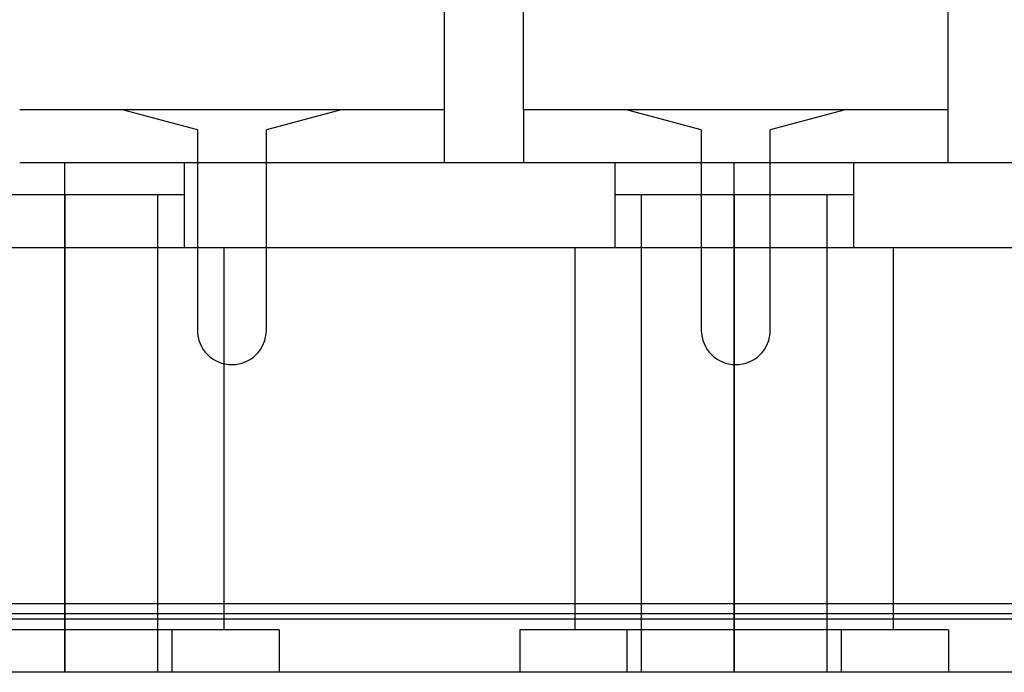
# Model space of a CAD drawing. Header units: millimetres. Extents: x 0 to 93, y -1.2 to 50.
# Tile 66 of 140: x 49.2 to 67.8, y 0 to 12.3. Entities that reach past the tile are written whole.
import ezdxf

# ---------------------------------------------------------------- set-up
doc = ezdxf.new("R2010")
doc.units = ezdxf.units.MM
doc.layers.add('MAIN-1', color=7, linetype='Continuous')
doc.layers.add('MAIN-2', color=7, linetype='Continuous')

msp = doc.modelspace()

# ---------------------------------------------------------------- linework, layer by layer
at = {"layer": 'MAIN-1'}
for p, q in [((57.2, 10.6), (49.2, 10.6)), ((52.55, 10.222), (51.14, 10.6)), ((55.26, 10.6), (53.85, 10.222)), ((57.2, 10.6), (57.2, 9.6)), ((66.7, 10.6), (58.7, 10.6)), ((58.7, 10.6), (58.7, 9.6)), ((62.05, 10.222), (60.64, 10.6)), ((64.76, 10.6), (63.35, 10.222)), ((66.7, 10.6), (66.7, 9.6)), ((52.55, 10.222), (52.55, 9.6)), ((53.85, 9.6), (53.85, 10.222)), ((62.05, 10.222), (62.05, 9.6)), ((63.35, 9.6), (63.35, 10.222)), ((57.2, 9.6), (49.2, 9.6)), ((58.7, 9.6), (57.2, 9.6)), ((66.7, 9.6), (58.7, 9.6)), ((68.2, 9.6), (66.7, 9.6)), ((87.4, 8), (5, 8)), ((50.05, 8), (50.05, 1.288)), ((52.55, 8), (52.55, 6.45)), ((53.85, 6.45), (53.85, 8)), ((59.667, 8), (59.667, 1.288)), ((62.05, 8), (62.05, 6.45)), ((63.35, 6.45), (63.35, 8)), ((65.667, 8), (65.667, 1.288)), ((53.05, 5.818), (53.05, 1.288)), ((62.667, 5.801), (62.667, 1.288)), ((90.7, 1.288), (2.3, 1.288)), ((92, 1), (1, 1)), ((90.7, 1.1), (2.3, 1.1)), ((50.05, 1.1), (50.05, 1)), ((53.05, 1.1), (53.05, 1)), ((59.667, 1.1), (59.667, 1)), ((62.667, 1.1), (62.667, 1)), ((65.667, 1.1), (65.667, 1)), ((92, 0), (1, 0))]:
    msp.add_line(p, q, dxfattribs=at)
for centre, start, end in [((53.2, 6.45), 180, 270), ((53.2, 6.45), 270, 0), ((62.7, 6.45), 180, 270), ((62.7, 6.45), 270, 0)]:
    msp.add_arc(centre, 0.65, start, end, dxfattribs=at)
at = {"layer": 'MAIN-2'}
for p, q in [((57.2, 16.1), (57.2, 10.6)), ((58.7, 10.6), (58.7, 16.1)), ((66.7, 16.1), (66.7, 10.6)), ((51.14, 10.6), (51.14, 10.6)), ((55.26, 10.6), (55.26, 10.6)), ((57.2, 10.6), (57.2, 10.6)), ((58.7, 10.6), (58.7, 10.6)), ((60.64, 10.6), (60.64, 10.6)), ((64.76, 10.6), (64.76, 10.6)), ((66.7, 10.6), (66.7, 10.6)), ((52.55, 10.222), (52.55, 10.222)), ((53.85, 10.222), (53.85, 10.222)), ((62.05, 10.222), (62.05, 10.222)), ((63.35, 10.222), (63.35, 10.222)), ((50.05, 8), (50.05, 9.6)), ((50.05, 8), (50.05, 9.6)), ((52.3, 9.6), (52.3, 8)), ((52.55, 9.6), (52.55, 8)), ((53.85, 8), (53.85, 9.6)), ((57.2, 9.6), (57.2, 9.6)), ((58.7, 9.6), (58.7, 9.6)), ((60.417, 9.6), (60.417, 8)), ((62.05, 9.6), (62.05, 8)), ((62.667, 8), (62.667, 9.6)), ((62.667, 8), (62.667, 9.6)), ((63.35, 8), (63.35, 9.6)), ((64.917, 9.6), (64.917, 8)), ((66.7, 9.6), (66.7, 9.6)), ((50.05, 9), (47.8, 9)), ((50.05, 9), (50.05, 0)), ((50.05, 0), (50.05, 9)), ((50.05, 9), (50.05, 8)), ((52.3, 9), (50.05, 9)), ((50.05, 9), (50.05, 8)), ((51.8, 9), (51.8, 0)), ((52.3, 9), (52.3, 8)), ((62.667, 9), (60.417, 9)), ((60.417, 9), (60.417, 8)), ((60.917, 9), (60.917, 0)), ((62.667, 9), (62.667, 0)), ((62.667, 0), (62.667, 9)), ((62.667, 9), (62.667, 8)), ((64.917, 9), (62.667, 9)), ((62.667, 9), (62.667, 8)), ((64.417, 9), (64.417, 0)), ((64.917, 9), (64.917, 8)), ((50.05, 0.8), (50.05, 8)), ((53.05, 8), (53.05, 5.818)), ((62.667, 8), (62.667, 5.801)), ((62.667, 0.8), (62.667, 8)), ((52.55, 6.45), (52.55, 6.45)), ((53.85, 6.45), (53.85, 6.45)), ((62.05, 6.45), (62.05, 6.45)), ((63.35, 6.45), (63.35, 6.45)), ((50.05, 1.288), (50.05, 1.1)), ((50.05, 1.1), (50.05, 1.288)), ((50.05, 1.1), (50.05, 1.288)), ((53.05, 1.288), (53.05, 1.1)), ((53.05, 1.288), (53.05, 1.1)), ((59.667, 1.288), (59.667, 1.1)), ((59.667, 1.288), (59.667, 1.1)), ((62.667, 1.288), (62.667, 1.1)), ((62.667, 1.1), (62.667, 1.288)), ((62.667, 1.1), (62.667, 1.288)), ((65.667, 1.288), (65.667, 1.1)), ((65.667, 1.288), (65.667, 1.1)), ((90.5, 1), (2.5, 1)), ((50.05, 1), (50.05, 0.8)), ((53.05, 1), (53.05, 0.8)), ((59.667, 1), (59.667, 0.8)), ((62.667, 1), (62.667, 0.8)), ((65.667, 1), (65.667, 0.8)), ((52.071, 0.8), (48.029, 0.8)), ((52.071, 0.8), (52.071, 0)), ((54.091, 0.8), (52.071, 0.8)), ((52.071, 0.8), (52.071, 0)), ((54.091, 0.8), (54.091, 0)), ((60.646, 0.8), (58.626, 0.8)), ((58.626, 0.8), (58.626, 0)), ((64.688, 0.8), (60.646, 0.8)), ((60.646, 0.8), (60.646, 0)), ((60.646, 0.8), (60.646, 0)), ((64.688, 0.8), (64.688, 0)), ((66.709, 0.8), (64.688, 0.8)), ((64.688, 0.8), (64.688, 0)), ((66.709, 0.8), (66.709, 0))]:
    msp.add_line(p, q, dxfattribs=at)

doc.saveas('drawing.dxf')
